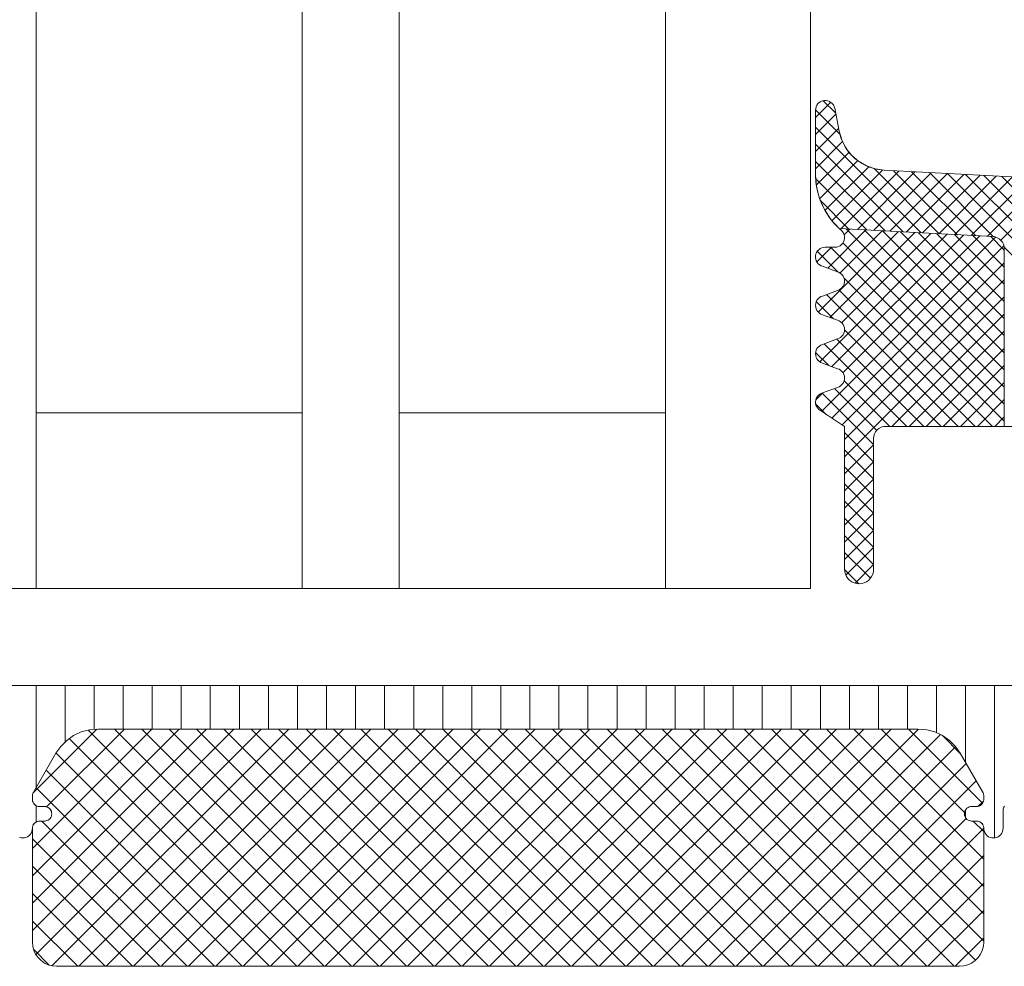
# Model space of a CAD drawing. Header units: metres. Extents: x 69 to 122.5, y -21.4 to -4.6.
# Tile 220 of 250: x 82.943 to 83.105, y -12.892 to -12.735. Entities that reach past the tile are written whole.
import ezdxf

# ---------------------------------------------------------------- set-up
doc = ezdxf.new("R2010")
doc.units = ezdxf.units.M
doc.header["$LTSCALE"] = 0.02
doc.layers.add('032_Metallarbeiten-Fenster', color=7, linetype='Continuous', lineweight=5)

msp = doc.modelspace()

# ---------------------------------------------------------------- linework, layer by layer
at = {"layer": '032_Metallarbeiten-Fenster', "color": 7, "linetype": 'Continuous', "lineweight": 18}
msp.add_line((82.98946, -12.82939), (82.98946, -11.18547), dxfattribs=at)
at = {"layer": '032_Metallarbeiten-Fenster', "color": 251, "linetype": 'Continuous', "lineweight": 9, "true_color": 0x555555}
for p, q in [((83.07677, -12.74902), (83.07426, -12.75153)), ((83.07758, -12.7508), (83.07555, -12.74877)), ((83.07832, -12.75438), (83.07426, -12.75031)), ((83.07762, -12.751), (83.07426, -12.75436)), ((83.09173, -12.77061), (83.07426, -12.75314)), ((83.07808, -12.75337), (83.07426, -12.75719)), ((83.07874, -12.75554), (83.07426, -12.76001)), ((83.08874, -12.77045), (83.07426, -12.75597)), ((83.0798, -12.7573), (83.07439, -12.76271)), ((83.08576, -12.77029), (83.07426, -12.7588)), ((83.08125, -12.75868), (83.07494, -12.76499)), ((83.08305, -12.75971), (83.07582, -12.76694)), ((83.08535, -12.76024), (83.07698, -12.76861)), ((83.08802, -12.7604), (83.0785, -12.76991)), ((83.0907, -12.76054), (83.08119, -12.77005)), ((83.09471, -12.77076), (83.08393, -12.75998)), ((83.0977, -12.77092), (83.08713, -12.76035)), ((83.10068, -12.77107), (83.09011, -12.76051)), ((83.08277, -12.77014), (83.07429, -12.76166)), ((83.09339, -12.76068), (83.08388, -12.77019)), ((83.09608, -12.76082), (83.08656, -12.77033)), ((83.09877, -12.76096), (83.08925, -12.77048)), ((83.10145, -12.7611), (83.09194, -12.77062)), ((83.10368, -12.77124), (83.0931, -12.76066)), ((83.10414, -12.76124), (83.09463, -12.77076)), ((83.12626, -12.791), (83.09608, -12.76082)), ((83.10683, -12.76138), (83.09731, -12.7709)), ((83.12732, -12.78923), (83.09907, -12.76098)), ((83.10952, -12.76152), (83.1, -12.77104)), ((83.1251, -12.78418), (83.10205, -12.76113)), ((83.11221, -12.76167), (83.10269, -12.77118)), ((83.11489, -12.76181), (83.10488, -12.77182)), ((83.12507, -12.78132), (83.10504, -12.76129)), ((83.07979, -12.76998), (83.07504, -12.76523)), ((83.08259, -12.77013), (83.07627, -12.77645)), ((83.08528, -12.77027), (83.07831, -12.77724)), ((83.07991, -12.76999), (83.07898, -12.77091)), ((83.10546, -12.79608), (83.07934, -12.76996)), ((83.10546, -12.79325), (83.08232, -12.77011)), ((83.10546, -12.79042), (83.08531, -12.77027)), ((83.08797, -12.77041), (83.07469, -12.78369)), ((83.09603, -12.77083), (83.07495, -12.79191)), ((83.10403, -12.77131), (83.07525, -12.8001)), ((83.09066, -12.77055), (83.07663, -12.78458)), ((83.09872, -12.77097), (83.07698, -12.79271)), ((83.09334, -12.77069), (83.07858, -12.78546)), ((83.10141, -12.77111), (83.0788, -12.79372)), ((83.10546, -12.78759), (83.08829, -12.77043)), ((83.10546, -12.78476), (83.09128, -12.77058)), ((83.10546, -12.78193), (83.09426, -12.77074)), ((83.10546, -12.77911), (83.09725, -12.77089)), ((83.10546, -12.77628), (83.10023, -12.77105)), ((83.10546, -12.77345), (83.10322, -12.77121)), ((83.0769, -12.77299), (83.07449, -12.7754)), ((83.10546, -12.80173), (83.07672, -12.77299)), ((83.1054, -12.77277), (83.07696, -12.80122)), ((83.10546, -12.7989), (83.0788, -12.77225)), ((83.12826, -12.79582), (83.10544, -12.773)), ((83.07799, -12.77709), (83.07456, -12.77366)), ((83.10546, -12.77555), (83.07867, -12.80234)), ((83.10349, -12.80259), (83.07897, -12.77807)), ((83.10546, -12.77837), (83.07906, -12.80477)), ((83.10066, -12.80259), (83.07812, -12.78005)), ((83.09783, -12.80259), (83.07606, -12.78082)), ((83.10546, -12.7812), (83.07906, -12.8076)), ((83.07721, -12.7848), (83.07439, -12.78197)), ((83.10546, -12.78403), (83.0869, -12.80259)), ((83.09218, -12.80259), (83.07776, -12.78818)), ((83.095, -12.80259), (83.07905, -12.78664)), ((83.10546, -12.78686), (83.08973, -12.80259)), ((83.08935, -12.80259), (83.0757, -12.78895)), ((83.10546, -12.78969), (83.09255, -12.80259)), ((83.07644, -12.79251), (83.07428, -12.79035)), ((83.10546, -12.79252), (83.09538, -12.80259)), ((83.08437, -12.80327), (83.07741, -12.79631)), ((83.08652, -12.80259), (83.07898, -12.79506)), ((83.10546, -12.79534), (83.09821, -12.80259)), ((83.07549, -12.79703), (83.07431, -12.79821)), ((83.08386, -12.80559), (83.07535, -12.79708)), ((83.0761, -12.80066), (83.07428, -12.79884)), ((83.10546, -12.79817), (83.10104, -12.80259)), ((83.10546, -12.801), (83.10387, -12.80259)), ((83.08386, -12.80842), (83.07906, -12.80362)), ((83.08386, -12.80563), (83.07906, -12.81043)), ((83.08386, -12.81125), (83.07906, -12.80645)), ((83.08386, -12.80846), (83.07906, -12.81326)), ((83.08386, -12.81407), (83.07906, -12.80927)), ((83.08386, -12.81129), (83.07906, -12.81609)), ((83.08386, -12.8169), (83.07906, -12.8121)), ((83.08386, -12.81412), (83.07906, -12.81892)), ((83.08386, -12.81973), (83.07906, -12.81493)), ((83.08386, -12.81694), (83.07906, -12.82174)), ((83.08386, -12.82256), (83.07906, -12.81776)), ((83.08386, -12.81977), (83.07906, -12.82457)), ((83.08386, -12.82539), (83.07906, -12.82059)), ((83.08333, -12.82769), (83.07906, -12.82342)), ((83.08386, -12.8226), (83.07928, -12.82718)), ((83.08386, -12.82543), (83.0808, -12.82849)), ((83.0814, -12.82859), (83.07906, -12.82625)), ((82.94546, -12.86228), (82.94546, -12.84539)), ((82.95026, -12.85474), (82.95026, -12.84539)), ((82.95506, -12.85265), (82.95506, -12.84539)), ((82.95986, -12.85259), (82.95986, -12.84539)), ((82.96466, -12.85259), (82.96466, -12.84539)), ((82.96946, -12.85259), (82.96946, -12.84539)), ((82.97426, -12.85259), (82.97426, -12.84539)), ((82.97906, -12.85259), (82.97906, -12.84539)), ((82.98386, -12.85259), (82.98386, -12.84539)), ((82.98866, -12.85259), (82.98866, -12.84539)), ((82.99346, -12.85259), (82.99346, -12.84539)), ((82.99826, -12.85259), (82.99826, -12.84539)), ((83.00306, -12.85259), (83.00306, -12.84539)), ((83.00786, -12.85259), (83.00786, -12.84539)), ((83.01266, -12.85259), (83.01266, -12.84539)), ((83.01746, -12.85259), (83.01746, -12.84539)), ((83.02226, -12.85259), (83.02226, -12.84539)), ((83.02706, -12.85259), (83.02706, -12.84539)), ((83.03186, -12.85259), (83.03186, -12.84539)), ((83.03666, -12.85259), (83.03666, -12.84539)), ((83.04146, -12.85259), (83.04146, -12.84539)), ((83.04626, -12.85259), (83.04626, -12.84539)), ((83.05106, -12.85259), (83.05106, -12.84539)), ((83.05586, -12.85259), (83.05586, -12.84539)), ((83.06066, -12.85259), (83.06066, -12.84539)), ((83.06546, -12.85259), (83.06546, -12.84539)), ((83.07026, -12.85259), (83.07026, -12.84539)), ((83.07506, -12.85259), (83.07506, -12.84539)), ((83.07986, -12.85259), (83.07986, -12.84539)), ((83.08466, -12.85259), (83.08466, -12.84539)), ((83.08946, -12.85259), (83.08946, -12.84539)), ((83.09426, -12.8532), (83.09426, -12.84539)), ((83.09906, -12.85813), (83.09906, -12.84539)), ((83.10386, -12.87057), (83.10386, -12.84539)), ((82.97816, -12.85259), (82.94486, -12.88589)), ((82.97363, -12.85259), (82.94486, -12.88136)), ((82.9691, -12.85259), (82.94486, -12.87684)), ((82.96458, -12.85259), (82.94486, -12.87231)), ((82.95551, -12.85261), (82.94495, -12.86317)), ((82.98268, -12.85259), (82.94543, -12.88984)), ((82.96005, -12.85259), (82.9472, -12.86545)), ((82.98721, -12.85259), (82.94809, -12.89171)), ((82.99173, -12.85259), (82.95253, -12.89179)), ((82.99307, -12.89179), (82.95405, -12.85277)), ((82.99626, -12.85259), (82.95706, -12.89179)), ((82.9976, -12.89179), (82.9584, -12.85259)), ((83.00078, -12.85259), (82.96158, -12.89179)), ((83.00212, -12.89179), (82.96292, -12.85259)), ((83.00531, -12.85259), (82.96611, -12.89179)), ((83.00665, -12.89179), (82.96745, -12.85259)), ((83.00983, -12.85259), (82.97063, -12.89179)), ((83.01117, -12.89179), (82.97197, -12.85259)), ((83.01436, -12.85259), (82.97516, -12.89179)), ((83.0157, -12.89179), (82.9765, -12.85259)), ((83.01888, -12.85259), (82.97968, -12.89179)), ((83.02022, -12.89179), (82.98102, -12.85259)), ((83.02341, -12.85259), (82.98421, -12.89179)), ((83.02475, -12.89179), (82.98555, -12.85259)), ((83.02794, -12.85259), (82.98874, -12.89179)), ((83.02928, -12.89179), (82.99008, -12.85259)), ((83.03246, -12.85259), (82.99326, -12.89179)), ((83.0338, -12.89179), (82.9946, -12.85259)), ((83.03699, -12.85259), (82.99779, -12.89179)), ((83.03833, -12.89179), (82.99913, -12.85259)), ((83.04151, -12.85259), (83.00231, -12.89179)), ((83.04285, -12.89179), (83.00365, -12.85259)), ((83.04604, -12.85259), (83.00684, -12.89179)), ((83.04738, -12.89179), (83.00818, -12.85259)), ((83.05056, -12.85259), (83.01136, -12.89179)), ((83.0519, -12.89179), (83.0127, -12.85259)), ((83.05509, -12.85259), (83.01589, -12.89179)), ((83.05643, -12.89179), (83.01723, -12.85259)), ((83.05961, -12.85259), (83.02041, -12.89179)), ((83.06095, -12.89179), (83.02175, -12.85259)), ((83.06414, -12.85259), (83.02494, -12.89179)), ((83.06548, -12.89179), (83.02628, -12.85259)), ((83.06866, -12.85259), (83.02946, -12.89179)), ((83.07, -12.89179), (83.0308, -12.85259)), ((83.07319, -12.85259), (83.03399, -12.89179)), ((83.07453, -12.89179), (83.03533, -12.85259)), ((83.07772, -12.85259), (83.03852, -12.89179)), ((83.07906, -12.89179), (83.03986, -12.85259)), ((83.08224, -12.85259), (83.04304, -12.89179)), ((83.08358, -12.89179), (83.04438, -12.85259)), ((83.08677, -12.85259), (83.04757, -12.89179)), ((83.08811, -12.89179), (83.04891, -12.85259)), ((83.09129, -12.8526), (83.05209, -12.89179)), ((83.09263, -12.89179), (83.05343, -12.85259)), ((83.09716, -12.89179), (83.05796, -12.85259)), ((83.10069, -12.8908), (83.06248, -12.85259)), ((83.10206, -12.88764), (83.06701, -12.85259)), ((83.10206, -12.88312), (83.07153, -12.85259)), ((83.10206, -12.87859), (83.07606, -12.85259)), ((83.10206, -12.87407), (83.08059, -12.85259)), ((83.09888, -12.86636), (83.08511, -12.85259)), ((83.10187, -12.86483), (83.08964, -12.85259)), ((82.98855, -12.89179), (82.95093, -12.85418)), ((83.0949, -12.85351), (83.05662, -12.89179)), ((83.09819, -12.85662), (83.09522, -12.85365)), ((82.98402, -12.89179), (82.94877, -12.85655)), ((83.09742, -12.85552), (83.06114, -12.89179)), ((82.9795, -12.89179), (82.94711, -12.85941)), ((83.09916, -12.8583), (83.06567, -12.89179)), ((83.10082, -12.86117), (83.07019, -12.89179)), ((82.97497, -12.89179), (82.94546, -12.86228)), ((83.10202, -12.86449), (83.10116, -12.86535)), ((82.94546, -12.86795), (82.94546, -12.86523)), ((83.09906, -12.86725), (83.09906, -12.86594)), ((82.97044, -12.89179), (82.94644, -12.86779)), ((83.09914, -12.86737), (83.07472, -12.89179)), ((83.10206, -12.86954), (83.10031, -12.86779)), ((83.10206, -12.86898), (83.07925, -12.89179)), ((82.96592, -12.89179), (82.94486, -12.87073)), ((83.10206, -12.8735), (83.08377, -12.89179)), ((82.96139, -12.89179), (82.94486, -12.87526)), ((83.10206, -12.87803), (83.0883, -12.89179)), ((82.95687, -12.89179), (82.94486, -12.87978)), ((83.10206, -12.88255), (83.09282, -12.89179)), ((82.95234, -12.89179), (82.94486, -12.88431)), ((83.10206, -12.88708), (83.09735, -12.89179)), ((82.94761, -12.89158), (82.94507, -12.88904))]:
    msp.add_line(p, q, dxfattribs=at)
at = {"layer": '032_Metallarbeiten-Fenster', "lineweight": 18}
for p, q in [((82.94546, -12.80037), (82.98946, -12.80037)), ((83.00546, -12.80037), (83.04946, -12.80037))]:
    msp.add_line(p, q, dxfattribs=at)
at = {"layer": '032_Metallarbeiten-Fenster', "color": 7, "linetype": 'Continuous', "lineweight": 18}
for points in [[(82.94546, -11.18547), (82.94546, -12.82939), (82.92146, -12.82939)], [(83.00546, -11.18547), (83.00546, -12.82939), (82.98946, -12.82939)], [(83.07346, -11.18547), (83.07346, -12.82939), (83.04946, -12.82939), (83.04946, -11.18547)]]:
    msp.add_lwpolyline(points, dxfattribs=at)
at = {"layer": '032_Metallarbeiten-Fenster', "lineweight": 18}
msp.add_lwpolyline([(83.07346, -11.18547), (83.07346, -12.82939), (82.92946, -12.82939), (82.92946, -11.18547)], dxfattribs=at)
at = {"layer": '032_Metallarbeiten-Fenster', "color": 7, "linetype": 'Continuous', "lineweight": 13}
msp.add_lwpolyline([(83.10546, -12.77322), (83.10542, -12.77285), (83.10532, -12.77248), (83.10514, -12.77214), (83.10491, -12.77185), (83.10462, -12.7716), (83.1043, -12.77141), (83.10394, -12.77128), (83.10356, -12.77123), (83.07818, -12.7699), (83.0773, -12.76901), (83.07652, -12.76804), (83.07585, -12.76699), (83.07528, -12.76587), (83.07484, -12.76471), (83.07452, -12.7635), (83.07432, -12.76227), (83.07426, -12.76102), (83.07426, -12.75034), (83.07429, -12.75004), (83.07437, -12.74976), (83.0745, -12.74949), (83.07467, -12.74926), (83.07489, -12.74906), (83.07514, -12.7489), (83.07541, -12.7488), (83.0757, -12.74874), (83.076, -12.74874), (83.07629, -12.74879), (83.07656, -12.7489), (83.07682, -12.74905), (83.07703, -12.74925), (83.07721, -12.74948), (83.07735, -12.74975), (83.07743, -12.75003), (83.07816, -12.75381), (83.07852, -12.75508), (83.07909, -12.75628), (83.07984, -12.75737), (83.08077, -12.75832), (83.08184, -12.7591), (83.08302, -12.7597), (83.08429, -12.76009), (83.0856, -12.76027), (83.12994, -12.76259)], dxfattribs=at)
at = {"layer": '032_Metallarbeiten-Fenster', "color": 7, "lineweight": 13}
for points in [[(83.12994, -12.76259), (83.0856, -12.76027), (83.0856, -12.76027), (83.0841, -12.76005), (83.08267, -12.75955), (83.08136, -12.75879), (83.08022, -12.7578), (83.07929, -12.75661), (83.07859, -12.75526), (83.07816, -12.75381), (83.07743, -12.75003), (83.07743, -12.75003), (83.07735, -12.74975), (83.07721, -12.74948), (83.07703, -12.74925), (83.07682, -12.74905), (83.07656, -12.7489), (83.07629, -12.74879), (83.076, -12.74874), (83.0757, -12.74874), (83.0757, -12.74874), (83.07541, -12.7488), (83.07514, -12.7489), (83.07489, -12.74906), (83.07467, -12.74926), (83.0745, -12.74949), (83.07437, -12.74976), (83.07429, -12.75004), (83.07426, -12.75034), (83.07426, -12.76102), (83.07426, -12.76102), (83.07442, -12.76301), (83.07492, -12.76494), (83.07572, -12.76677), (83.07682, -12.76843), (83.07818, -12.7699), (83.10356, -12.77123), (83.10394, -12.77128), (83.1043, -12.77141), (83.10462, -12.7716), (83.10491, -12.77185), (83.10514, -12.77214), (83.10532, -12.77248), (83.10542, -12.77285), (83.10546, -12.77322), (83.10546, -12.80259), (83.12706, -12.80259)], [(82.9383, -12.84539), (83.10862, -12.84539)], [(83.10549, -12.86535), (83.10539, -12.86549), (83.10532, -12.86565), (83.10527, -12.86582), (83.10526, -12.86599), (83.10526, -12.86899), (83.10526, -12.86899), (83.10523, -12.86927), (83.10516, -12.86954), (83.10504, -12.86979), (83.10488, -12.87002), (83.10469, -12.87022), (83.10446, -12.87038), (83.10421, -12.87049), (83.10394, -12.87057), (83.10366, -12.87059), (83.10366, -12.87059), (83.10338, -12.87057), (83.10312, -12.87049), (83.10286, -12.87038), (83.10263, -12.87022), (83.10244, -12.87002), (83.10228, -12.86979), (83.10216, -12.86954), (83.10209, -12.86927), (83.10206, -12.86899), (83.10206, -12.86899), (83.10205, -12.86878), (83.10199, -12.86858), (83.1019, -12.86839), (83.10178, -12.86822), (83.10163, -12.86807), (83.10146, -12.86795), (83.10127, -12.86786), (83.10107, -12.86781), (83.10086, -12.86779), (83.10006, -12.86779), (83.10006, -12.86779), (83.09985, -12.86777), (83.09965, -12.86772), (83.09946, -12.86763), (83.09929, -12.86751), (83.09914, -12.86736), (83.09902, -12.86719), (83.09893, -12.867), (83.09888, -12.8668), (83.09886, -12.86659), (83.09886, -12.86659), (83.09888, -12.86638), (83.09893, -12.86618), (83.09902, -12.86599), (83.09914, -12.86582), (83.09929, -12.86567), (83.09946, -12.86555), (83.09965, -12.86546), (83.09985, -12.86541), (83.10006, -12.86539), (83.10086, -12.86539), (83.10086, -12.86539), (83.10108, -12.86537), (83.1013, -12.86531), (83.1015, -12.8652), (83.10168, -12.86507), (83.10183, -12.8649), (83.10195, -12.8647), (83.10202, -12.86449), (83.10206, -12.86426), (83.10206, -12.86353), (83.10206, -12.86353), (83.10204, -12.86339), (83.10201, -12.86326), (83.10195, -12.86313), (83.09817, -12.85659), (83.09817, -12.85659), (83.09737, -12.85545), (83.09639, -12.85446), (83.09525, -12.85366), (83.09398, -12.85307), (83.09263, -12.85271), (83.09125, -12.85259), (82.95567, -12.85259), (82.95567, -12.85259), (82.95428, -12.85271), (82.95294, -12.85307), (82.95167, -12.85366), (82.95053, -12.85446), (82.94954, -12.85545), (82.94874, -12.85659), (82.94497, -12.86313), (82.94497, -12.86313), (82.94491, -12.86326), (82.94487, -12.86339), (82.94486, -12.86353), (82.94486, -12.86426), (82.94486, -12.86426), (82.9449, -12.86449), (82.94497, -12.8647), (82.94509, -12.8649), (82.94524, -12.86507), (82.94541, -12.8652), (82.94562, -12.86531), (82.94583, -12.86537), (82.94606, -12.86539), (82.94686, -12.86539), (82.94686, -12.86539), (82.94709, -12.86542), (82.94732, -12.86548), (82.94753, -12.86559), (82.94771, -12.86574), (82.94786, -12.86592), (82.94797, -12.86613), (82.94804, -12.86636), (82.94806, -12.86659), (82.94806, -12.86659), (82.94804, -12.8668), (82.94799, -12.867), (82.9479, -12.86719), (82.94778, -12.86736), (82.94763, -12.86751), (82.94746, -12.86763), (82.94727, -12.86772), (82.94707, -12.86777), (82.94686, -12.86779), (82.94606, -12.86779), (82.94606, -12.86779), (82.94585, -12.86781), (82.94565, -12.86786), (82.94546, -12.86795), (82.94528, -12.86807), (82.94513, -12.86822), (82.94501, -12.86839), (82.94493, -12.86858), (82.94487, -12.86878), (82.94485, -12.86899), (82.94485, -12.86899), (82.94483, -12.86927), (82.94476, -12.86954), (82.94464, -12.86979), (82.94448, -12.87002), (82.94428, -12.87022), (82.94405, -12.87038), (82.9438, -12.87049), (82.94353, -12.87057), (82.94326, -12.87059), (82.94326, -12.87059), (82.94298, -12.87057), (82.94271, -12.87049)]]:
    msp.add_lwpolyline(points, dxfattribs=at)
at = {"layer": '032_Metallarbeiten-Fenster', "color": 7, "linetype": 'Continuous', "lineweight": 13}
for points in [[(83.07746, -12.77299), (83.07586, -12.77299), (83.07586, -12.77299), (83.07557, -12.77302), (83.07529, -12.77309), (83.07504, -12.77322), (83.0748, -12.77339), (83.07461, -12.7736), (83.07445, -12.77384), (83.07434, -12.7741), (83.07427, -12.77438), (83.07427, -12.77438), (83.07426, -12.77467), (83.0743, -12.77496), (83.07439, -12.77523), (83.07453, -12.77548), (83.07471, -12.77571), (83.07493, -12.77589), (83.07517, -12.77604), (83.07544, -12.77614), (83.07787, -12.77705), (83.07787, -12.77705), (83.07815, -12.77715), (83.07841, -12.77731), (83.07863, -12.7775), (83.07881, -12.77774), (83.07895, -12.77801), (83.07903, -12.77829), (83.07906, -12.77859), (83.07906, -12.77859), (83.07903, -12.77889), (83.07895, -12.77918), (83.07881, -12.77944), (83.07863, -12.77968), (83.07841, -12.77988), (83.07815, -12.78003), (83.07787, -12.78014), (83.07544, -12.78105), (83.07544, -12.78105), (83.07516, -12.78115), (83.07491, -12.78131), (83.07469, -12.7815), (83.0745, -12.78174), (83.07437, -12.78201), (83.07429, -12.78229), (83.07426, -12.78259), (83.07426, -12.78259), (83.07429, -12.78289), (83.07437, -12.78318), (83.0745, -12.78344), (83.07469, -12.78368), (83.07491, -12.78388), (83.07516, -12.78403), (83.07544, -12.78414), (83.07787, -12.78505), (83.07787, -12.78505), (83.07815, -12.78515), (83.07841, -12.78531), (83.07863, -12.7855), (83.07881, -12.78574), (83.07895, -12.78601), (83.07903, -12.78629), (83.07906, -12.78659), (83.07906, -12.78659), (83.07903, -12.78689), (83.07895, -12.78718), (83.07881, -12.78744), (83.07863, -12.78768), (83.07841, -12.78788), (83.07815, -12.78803), (83.07787, -12.78814), (83.07544, -12.78905), (83.07544, -12.78905), (83.07516, -12.78915), (83.07491, -12.78931), (83.07469, -12.7895), (83.0745, -12.78974), (83.07437, -12.79001), (83.07429, -12.79029), (83.07426, -12.79059), (83.07426, -12.79059), (83.07429, -12.79089), (83.07437, -12.79118), (83.0745, -12.79144), (83.07469, -12.79168), (83.07491, -12.79188), (83.07516, -12.79203), (83.07544, -12.79214), (83.07787, -12.79305), (83.07787, -12.79305), (83.07815, -12.79315), (83.07841, -12.79331), (83.07863, -12.7935), (83.07881, -12.79374), (83.07895, -12.79401), (83.07903, -12.79429), (83.07906, -12.79459), (83.07906, -12.79459), (83.07903, -12.79489), (83.07895, -12.79518), (83.07881, -12.79544), (83.07863, -12.79568), (83.07841, -12.79588), (83.07815, -12.79603), (83.07787, -12.79614), (83.07544, -12.79705), (83.07544, -12.79705), (83.07517, -12.79715), (83.07492, -12.79729), (83.0747, -12.79748), (83.07452, -12.79771), (83.07439, -12.79797), (83.0743, -12.79824), (83.07426, -12.79853), (83.07427, -12.79882), (83.07434, -12.7991), (83.07446, -12.79936), (83.07462, -12.7996), (83.07482, -12.79981), (83.07506, -12.79998), (83.07906, -12.80259), (83.07906, -12.82619), (83.07906, -12.82619), (83.07909, -12.82661), (83.0792, -12.82701), (83.07938, -12.82739), (83.07962, -12.82774), (83.07992, -12.82803), (83.08026, -12.82827), (83.08064, -12.82845), (83.08104, -12.82856), (83.08146, -12.82859), (83.08146, -12.82859), (83.08188, -12.82856), (83.08228, -12.82845), (83.08266, -12.82827), (83.083, -12.82803), (83.0833, -12.82774), (83.08354, -12.82739), (83.08371, -12.82701), (83.08382, -12.82661), (83.08386, -12.82619), (83.08386, -12.80459), (83.08386, -12.80459), (83.0839, -12.8042), (83.08401, -12.80383), (83.0842, -12.80348), (83.08444, -12.80318), (83.08475, -12.80293), (83.08509, -12.80274), (83.08547, -12.80263), (83.08586, -12.80259), (83.10546, -12.80259), (83.10546, -12.77322), (83.10546, -12.77322), (83.10542, -12.77285), (83.10532, -12.77248), (83.10514, -12.77214), (83.10491, -12.77185), (83.10462, -12.7716), (83.1043, -12.77141), (83.10394, -12.77128), (83.10356, -12.77123), (83.07818, -12.7699), (83.07818, -12.7699), (83.07849, -12.77017), (83.07849, -12.77017), (83.0787, -12.77039), (83.07887, -12.77064), (83.07898, -12.77091), (83.07905, -12.77121), (83.07905, -12.77151), (83.07901, -12.7718), (83.0789, -12.77208), (83.07875, -12.77234), (83.07855, -12.77256), (83.07831, -12.77275), (83.07804, -12.77288), (83.07776, -12.77296)], [(82.94606, -12.86539), (82.94686, -12.86539), (82.94686, -12.86539), (82.94707, -12.86541), (82.94727, -12.86546), (82.94746, -12.86555), (82.94763, -12.86567), (82.94778, -12.86582), (82.9479, -12.86599), (82.94799, -12.86618), (82.94804, -12.86638), (82.94806, -12.86659), (82.94806, -12.86659), (82.94804, -12.8668), (82.94799, -12.867), (82.9479, -12.86719), (82.94778, -12.86736), (82.94763, -12.86751), (82.94746, -12.86763), (82.94727, -12.86772), (82.94707, -12.86777), (82.94686, -12.86779), (82.94606, -12.86779), (82.94606, -12.86779), (82.94585, -12.86781), (82.94565, -12.86786), (82.94546, -12.86795), (82.94529, -12.86807), (82.94514, -12.86822), (82.94502, -12.86839), (82.94493, -12.86858), (82.94488, -12.86878), (82.94486, -12.86899), (82.94486, -12.88779), (82.94486, -12.88779), (82.94492, -12.88849), (82.9451, -12.88916), (82.94539, -12.88979), (82.94579, -12.89036), (82.94629, -12.89086), (82.94686, -12.89126), (82.94749, -12.89155), (82.94816, -12.89173), (82.94886, -12.89179), (83.09806, -12.89179), (83.09806, -12.89179), (83.09875, -12.89173), (83.09943, -12.89155), (83.10006, -12.89126), (83.10063, -12.89086), (83.10112, -12.89036), (83.10152, -12.88979), (83.10182, -12.88916), (83.102, -12.88849), (83.10206, -12.88779), (83.10206, -12.86899), (83.10206, -12.86899), (83.10204, -12.86876), (83.10197, -12.86853), (83.10186, -12.86833), (83.10171, -12.86814), (83.10153, -12.86799), (83.10132, -12.86788), (83.10109, -12.86782), (83.10086, -12.86779), (83.10006, -12.86779), (83.10006, -12.86779), (83.09985, -12.86777), (83.09964, -12.86772), (83.09946, -12.86763), (83.09928, -12.86751), (83.09914, -12.86736), (83.09902, -12.86719), (83.09893, -12.867), (83.09887, -12.8668), (83.09886, -12.86659), (83.09886, -12.86659), (83.09887, -12.86638), (83.09893, -12.86618), (83.09902, -12.86599), (83.09914, -12.86582), (83.09928, -12.86567), (83.09946, -12.86555), (83.09964, -12.86547), (83.09985, -12.86541), (83.10006, -12.86539), (83.10086, -12.86539), (83.10086, -12.86539), (83.10108, -12.86537), (83.1013, -12.86531), (83.1015, -12.8652), (83.10168, -12.86507), (83.10183, -12.8649), (83.10194, -12.8647), (83.10202, -12.86449), (83.10206, -12.86426), (83.10206, -12.86353), (83.10206, -12.86353), (83.10204, -12.86339), (83.10201, -12.86326), (83.10195, -12.86313), (83.09817, -12.85659), (83.09817, -12.85659), (83.09737, -12.85545), (83.09639, -12.85446), (83.09524, -12.85366), (83.09398, -12.85307), (83.09263, -12.85271), (83.09124, -12.85259), (82.95567, -12.85259), (82.95567, -12.85259), (82.95428, -12.85271), (82.95293, -12.85307), (82.95167, -12.85366), (82.95053, -12.85446), (82.94954, -12.85545), (82.94874, -12.85659), (82.94497, -12.86313), (82.94497, -12.86313), (82.94491, -12.86326), (82.94487, -12.86339), (82.94486, -12.86353), (82.94486, -12.86426), (82.94486, -12.86426), (82.94489, -12.86449), (82.94497, -12.8647), (82.94509, -12.8649), (82.94523, -12.86507), (82.94541, -12.8652), (82.94561, -12.86531), (82.94583, -12.86537)]]:
    msp.add_lwpolyline(points, close=True, dxfattribs=at)
at = {"layer": '032_Metallarbeiten-Fenster', "color": 7, "lineweight": 13}
for points in [[(83.07746, -12.77299), (83.07586, -12.77299), (83.07586, -12.77299), (83.07557, -12.77302), (83.07529, -12.77309), (83.07504, -12.77322), (83.0748, -12.77339), (83.07461, -12.7736), (83.07445, -12.77384), (83.07434, -12.7741), (83.07427, -12.77438), (83.07427, -12.77438), (83.07426, -12.77467), (83.0743, -12.77496), (83.07439, -12.77523), (83.07453, -12.77548), (83.07471, -12.77571), (83.07493, -12.77589), (83.07517, -12.77604), (83.07544, -12.77614), (83.07787, -12.77705), (83.07787, -12.77705), (83.07815, -12.77715), (83.07841, -12.77731), (83.07863, -12.7775), (83.07881, -12.77774), (83.07895, -12.77801), (83.07903, -12.77829), (83.07906, -12.77859), (83.07906, -12.77859), (83.07903, -12.77889), (83.07895, -12.77918), (83.07881, -12.77944), (83.07863, -12.77968), (83.07841, -12.77988), (83.07815, -12.78003), (83.07787, -12.78014), (83.07544, -12.78105), (83.07544, -12.78105), (83.07516, -12.78115), (83.07491, -12.78131), (83.07469, -12.7815), (83.0745, -12.78174), (83.07437, -12.78201), (83.07429, -12.78229), (83.07426, -12.78259), (83.07426, -12.78259), (83.07429, -12.78289), (83.07437, -12.78318), (83.0745, -12.78344), (83.07469, -12.78368), (83.07491, -12.78388), (83.07516, -12.78403), (83.07544, -12.78414), (83.07787, -12.78505), (83.07787, -12.78505), (83.07815, -12.78515), (83.07841, -12.78531), (83.07863, -12.7855), (83.07881, -12.78574), (83.07895, -12.78601), (83.07903, -12.78629), (83.07906, -12.78659), (83.07906, -12.78659), (83.07903, -12.78689), (83.07895, -12.78718), (83.07881, -12.78744), (83.07863, -12.78768), (83.07841, -12.78788), (83.07815, -12.78803), (83.07787, -12.78814), (83.07544, -12.78905), (83.07544, -12.78905), (83.07516, -12.78915), (83.07491, -12.78931), (83.07469, -12.7895), (83.0745, -12.78974), (83.07437, -12.79001), (83.07429, -12.79029), (83.07426, -12.79059), (83.07426, -12.79059), (83.07429, -12.79089), (83.07437, -12.79118), (83.0745, -12.79144), (83.07469, -12.79168), (83.07491, -12.79188), (83.07516, -12.79203), (83.07544, -12.79214), (83.07787, -12.79305), (83.07787, -12.79305), (83.07815, -12.79315), (83.07841, -12.79331), (83.07863, -12.7935), (83.07881, -12.79374), (83.07895, -12.79401), (83.07903, -12.79429), (83.07906, -12.79459), (83.07906, -12.79459), (83.07903, -12.79489), (83.07895, -12.79518), (83.07881, -12.79544), (83.07863, -12.79568), (83.07841, -12.79588), (83.07815, -12.79603), (83.07787, -12.79614), (83.07544, -12.79705), (83.07544, -12.79705), (83.07517, -12.79715), (83.07492, -12.79729), (83.0747, -12.79748), (83.07452, -12.79771), (83.07439, -12.79797), (83.0743, -12.79824), (83.07426, -12.79853), (83.07427, -12.79882), (83.07434, -12.7991), (83.07446, -12.79936), (83.07462, -12.7996), (83.07482, -12.79981), (83.07506, -12.79998), (83.07906, -12.80259), (83.07906, -12.82619), (83.07906, -12.82619), (83.07909, -12.82661), (83.0792, -12.82701), (83.07938, -12.82739), (83.07962, -12.82774), (83.07992, -12.82803), (83.08026, -12.82827), (83.08064, -12.82845), (83.08104, -12.82856), (83.08146, -12.82859), (83.08146, -12.82859), (83.08188, -12.82856), (83.08228, -12.82845), (83.08266, -12.82827), (83.083, -12.82803), (83.0833, -12.82774), (83.08354, -12.82739), (83.08371, -12.82701), (83.08382, -12.82661), (83.08386, -12.82619), (83.08386, -12.80459), (83.08386, -12.80459), (83.0839, -12.8042), (83.08401, -12.80383), (83.0842, -12.80348), (83.08444, -12.80318), (83.08475, -12.80293), (83.08509, -12.80274), (83.08547, -12.80263), (83.08586, -12.80259), (83.10546, -12.80259), (83.10546, -12.77322), (83.10546, -12.77322), (83.10542, -12.77285), (83.10532, -12.77248), (83.10514, -12.77214), (83.10491, -12.77185), (83.10462, -12.7716), (83.1043, -12.77141), (83.10394, -12.77128), (83.10356, -12.77123), (83.07818, -12.7699), (83.07818, -12.7699), (83.07849, -12.77017), (83.07849, -12.77017), (83.0787, -12.77039), (83.07887, -12.77064), (83.07898, -12.77091), (83.07905, -12.77121), (83.07905, -12.77151), (83.07901, -12.7718), (83.0789, -12.77208), (83.07875, -12.77234), (83.07855, -12.77256), (83.07831, -12.77275), (83.07804, -12.77288), (83.07776, -12.77296)], [(82.94606, -12.86539), (82.94686, -12.86539), (82.94686, -12.86539), (82.94707, -12.86541), (82.94727, -12.86546), (82.94746, -12.86555), (82.94763, -12.86567), (82.94778, -12.86582), (82.9479, -12.86599), (82.94799, -12.86618), (82.94804, -12.86638), (82.94806, -12.86659), (82.94806, -12.86659), (82.94804, -12.8668), (82.94799, -12.867), (82.9479, -12.86719), (82.94778, -12.86736), (82.94763, -12.86751), (82.94746, -12.86763), (82.94727, -12.86772), (82.94707, -12.86777), (82.94686, -12.86779), (82.94606, -12.86779), (82.94606, -12.86779), (82.94585, -12.86781), (82.94565, -12.86786), (82.94546, -12.86795), (82.94529, -12.86807), (82.94514, -12.86822), (82.94502, -12.86839), (82.94493, -12.86858), (82.94488, -12.86878), (82.94486, -12.86899), (82.94486, -12.88779), (82.94486, -12.88779), (82.94492, -12.88849), (82.9451, -12.88916), (82.94539, -12.88979), (82.94579, -12.89036), (82.94629, -12.89086), (82.94686, -12.89126), (82.94749, -12.89155), (82.94816, -12.89173), (82.94886, -12.89179), (83.09806, -12.89179), (83.09806, -12.89179), (83.09875, -12.89173), (83.09943, -12.89155), (83.10006, -12.89126), (83.10063, -12.89086), (83.10112, -12.89036), (83.10152, -12.88979), (83.10182, -12.88916), (83.102, -12.88849), (83.10206, -12.88779), (83.10206, -12.86899), (83.10206, -12.86899), (83.10204, -12.86876), (83.10197, -12.86853), (83.10186, -12.86833), (83.10171, -12.86814), (83.10153, -12.86799), (83.10132, -12.86788), (83.10109, -12.86782), (83.10086, -12.86779), (83.10006, -12.86779), (83.10006, -12.86779), (83.09985, -12.86777), (83.09964, -12.86772), (83.09946, -12.86763), (83.09928, -12.86751), (83.09914, -12.86736), (83.09902, -12.86719), (83.09893, -12.867), (83.09887, -12.8668), (83.09886, -12.86659), (83.09886, -12.86659), (83.09887, -12.86638), (83.09893, -12.86618), (83.09902, -12.86599), (83.09914, -12.86582), (83.09928, -12.86567), (83.09946, -12.86555), (83.09964, -12.86547), (83.09985, -12.86541), (83.10006, -12.86539), (83.10086, -12.86539), (83.10086, -12.86539), (83.10108, -12.86537), (83.1013, -12.86531), (83.1015, -12.8652), (83.10168, -12.86507), (83.10183, -12.8649), (83.10194, -12.8647), (83.10202, -12.86449), (83.10206, -12.86426), (83.10206, -12.86353), (83.10206, -12.86353), (83.10204, -12.86339), (83.10201, -12.86326), (83.10195, -12.86313), (83.09817, -12.85659), (83.09817, -12.85659), (83.09737, -12.85545), (83.09639, -12.85446), (83.09524, -12.85366), (83.09398, -12.85307), (83.09263, -12.85271), (83.09124, -12.85259), (82.95567, -12.85259), (82.95567, -12.85259), (82.95428, -12.85271), (82.95293, -12.85307), (82.95167, -12.85366), (82.95053, -12.85446), (82.94954, -12.85545), (82.94874, -12.85659), (82.94497, -12.86313), (82.94497, -12.86313), (82.94491, -12.86326), (82.94487, -12.86339), (82.94486, -12.86353), (82.94486, -12.86426), (82.94486, -12.86426), (82.94489, -12.86449), (82.94497, -12.8647), (82.94509, -12.8649), (82.94523, -12.86507), (82.94541, -12.8652), (82.94561, -12.86531), (82.94583, -12.86537)]]:
    msp.add_lwpolyline(points, close=True, dxfattribs=at)

doc.saveas('drawing.dxf')
